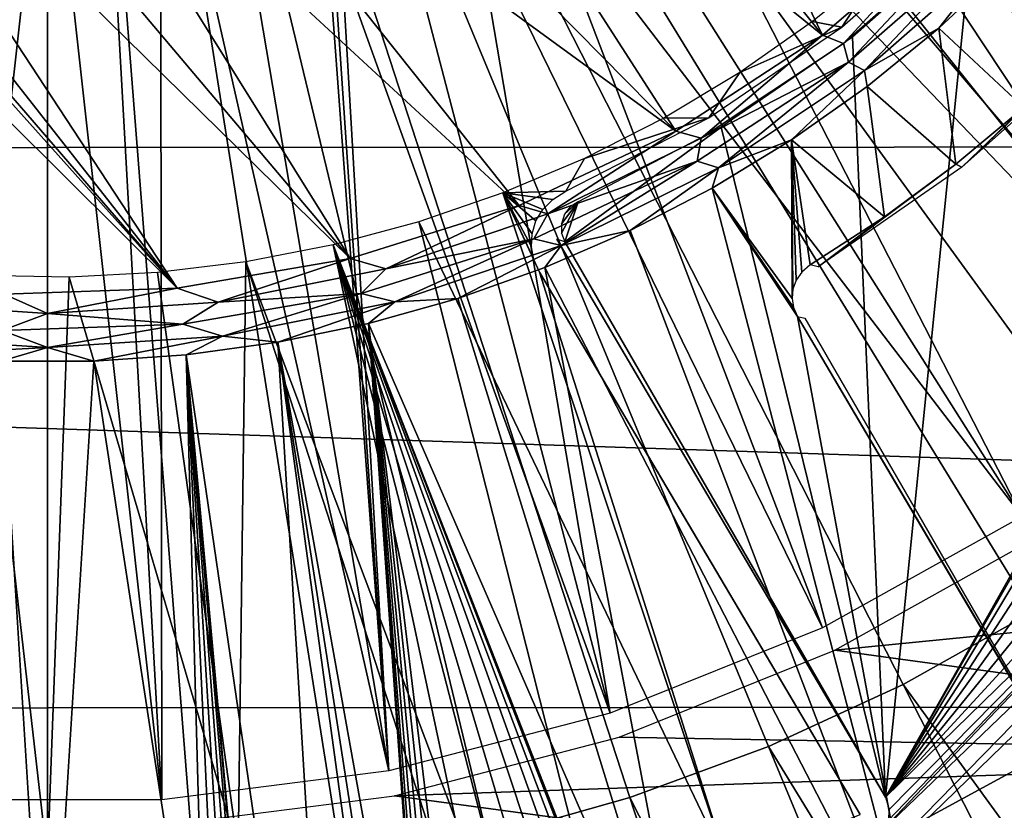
# Model space of a CAD drawing. Header units: millimetres. Extents: x -100 to 100, y -100 to 100.
# Tile 65 of 104: x 0 to 10, y -19 to -11. Entities that reach past the tile are written whole.
import ezdxf

# ---------------------------------------------------------------- set-up
doc = ezdxf.new("R2010")
doc.units = ezdxf.units.MM
doc.header["$LTSCALE"] = 52.148148
for name, color, linetype in [('110', 7, 'CONTINUOUS'), ('119', 7, 'CONTINUOUS'), ('121', 7, 'CONTINUOUS'), ('137', 7, 'CONTINUOUS'), ('138', 7, 'CONTINUOUS'), ('181', 7, 'CONTINUOUS'), ('185', 7, 'CONTINUOUS'), ('190', 7, 'CONTINUOUS'), ('346', 7, 'CONTINUOUS'), ('58', 7, 'CONTINUOUS'), ('65', 7, 'CONTINUOUS'), ('67', 7, 'CONTINUOUS'), ('78', 7, 'CONTINUOUS'), ('82', 7, 'CONTINUOUS'), ('99', 7, 'CONTINUOUS')]:
    doc.layers.add(name, color=color, linetype=linetype)

msp = doc.modelspace()

# ---------------------------------------------------------------- linework, layer by layer
at = {"layer": '110', "color": 251, "linetype": 'Continuous', "true_color": 0x4c4c4c}
for points in [[(-13.522, 1.298, -221.7), (-5.679, -5.635, -221.7), (1.369, -13.515, -221.7), (-13.522, 1.298, -221.7)], [(-0.455, -13.577, -221.7), (-13.522, 1.298, -221.7), (1.369, -13.515, -221.7), (-0.455, -13.577, -221.7)], [(-5.679, -5.635, -221.7), (-4.729, -6.447, -221.7), (1.369, -13.515, -221.7), (-5.679, -5.635, -221.7)], [(4.66, -6.494, -221.7), (5.657, -5.657, -221.7), (8.166, -10.848, -221.7), (4.66, -6.494, -221.7)], [(8.166, -10.848, -221.7), (5.657, -5.657, -221.7), (9.606, -9.606, -221.7), (8.166, -10.848, -221.7)], [(-4.729, -6.447, -221.7), (-3.655, -7.114, -221.7), (1.369, -13.515, -221.7), (-4.729, -6.447, -221.7)], [(3.591, -7.147, -221.7), (4.66, -6.494, -221.7), (8.166, -10.848, -221.7), (3.591, -7.147, -221.7)], [(-3.655, -7.114, -221.7), (-2.516, -7.592, -221.7), (1.369, -13.515, -221.7), (-3.655, -7.114, -221.7)], [(2.442, -7.616, -221.7), (3.591, -7.147, -221.7), (6.623, -11.859, -221.7), (2.442, -7.616, -221.7)], [(6.623, -11.859, -221.7), (3.591, -7.147, -221.7), (8.166, -10.848, -221.7), (6.623, -11.859, -221.7)], [(-2.516, -7.592, -221.7), (-1.293, -7.892, -221.7), (3.19, -13.2, -221.7), (-2.516, -7.592, -221.7)], [(1.369, -13.515, -221.7), (-2.516, -7.592, -221.7), (3.19, -13.2, -221.7), (1.369, -13.515, -221.7)], [(1.201, -7.904, -221.7), (2.442, -7.616, -221.7), (6.623, -11.859, -221.7), (1.201, -7.904, -221.7)], [(-1.293, -7.892, -221.7), (-0.05, -8, -221.7), (3.19, -13.2, -221.7), (-1.293, -7.892, -221.7)], [(-0.05, -8, -221.7), (1.201, -7.904, -221.7), (4.97, -12.642, -221.7), (-0.05, -8, -221.7)], [(4.97, -12.642, -221.7), (1.201, -7.904, -221.7), (6.623, -11.859, -221.7), (4.97, -12.642, -221.7)], [(3.19, -13.2, -221.7), (-0.05, -8, -221.7), (4.97, -12.642, -221.7), (3.19, -13.2, -221.7)]]:
    msp.add_3dface(points, dxfattribs=at)
at = {"layer": '119', "color": 251, "linetype": 'Continuous', "true_color": 0x4c4c4c}
for points in [[(10.29, -11.61, -220.184), (10.97, -10.97, -220.184), (9.634, -12.238, -213.097), (10.29, -11.61, -220.184)], [(9.634, -12.238, -213.097), (10.97, -10.97, -220.184), (11.013, -11.013, -213.097), (9.634, -12.238, -213.097)], [(9.573, -12.207, -220.184), (10.29, -11.61, -220.184), (9.634, -12.238, -213.097), (9.573, -12.207, -220.184)], [(8.821, -12.761, -220.184), (9.573, -12.207, -220.184), (8.12, -13.291, -213.097), (8.821, -12.761, -220.184)], [(8.12, -13.291, -213.097), (9.573, -12.207, -220.184), (9.634, -12.238, -213.097), (8.12, -13.291, -213.097)], [(8.037, -13.269, -220.184), (8.821, -12.761, -220.184), (8.12, -13.291, -213.097), (8.037, -13.269, -220.184)]]:
    msp.add_3dface(points, dxfattribs=at)
at = {"layer": '121', "color": 251, "linetype": 'Continuous', "true_color": 0x4c4c4c}
for points in [[(11.491, -19.903, -212.7), (7.903, -13.812, -219.783), (11.355, -19.669, -212.836), (11.491, -19.903, -212.7)], [(11.355, -19.669, -212.836), (7.903, -13.812, -219.783), (11.261, -19.51, -212.978), (11.355, -19.669, -212.836)], [(11.261, -19.51, -212.978), (7.903, -13.812, -219.783), (11.156, -19.329, -213.063), (11.261, -19.51, -212.978)], [(11.156, -19.329, -213.063), (7.903, -13.812, -219.783), (11.037, -19.123, -213.097), (11.156, -19.329, -213.063)], [(11.037, -19.123, -213.097), (7.903, -13.812, -219.783), (7.982, -13.832, -213.097), (11.037, -19.123, -213.097)]]:
    msp.add_3dface(points, dxfattribs=at)
at = {"layer": '137', "color": 251, "linetype": 'Continuous', "true_color": 0x4c4c4c}
for points in [[(9.877, -9.877, -221.624), (8.609, -11.219, -221.531), (8.44, -11.13, -221.624), (9.877, -9.877, -221.624)], [(9.877, -9.877, -221.624), (9.999, -9.999, -221.531), (8.609, -11.219, -221.531), (9.877, -9.877, -221.624)], [(9.999, -9.999, -221.531), (9.393, -10.773, -221.406), (8.609, -11.219, -221.531), (9.999, -9.999, -221.531)], [(10.107, -10.107, -221.406), (9.393, -10.773, -221.406), (9.999, -9.999, -221.531), (10.107, -10.107, -221.406)], [(9.393, -10.773, -221.406), (8.636, -11.389, -221.406), (8.609, -11.219, -221.531), (9.393, -10.773, -221.406)], [(8.44, -11.13, -221.624), (7.071, -12.247, -221.531), (6.846, -12.176, -221.624), (8.44, -11.13, -221.624)], [(8.609, -11.219, -221.531), (7.071, -12.247, -221.531), (8.44, -11.13, -221.624), (8.609, -11.219, -221.531)], [(8.609, -11.219, -221.531), (7.839, -11.952, -221.406), (7.071, -12.247, -221.531), (8.609, -11.219, -221.531)], [(8.636, -11.389, -221.406), (7.839, -11.952, -221.406), (8.609, -11.219, -221.531), (8.636, -11.389, -221.406)], [(7.839, -11.952, -221.406), (7.005, -12.459, -221.406), (7.071, -12.247, -221.531), (7.839, -11.952, -221.406)], [(6.846, -12.176, -221.624), (5.412, -13.065, -221.531), (5.124, -12.994, -221.624), (6.846, -12.176, -221.624)], [(7.071, -12.247, -221.531), (5.412, -13.065, -221.531), (6.846, -12.176, -221.624), (7.071, -12.247, -221.531)], [(7.071, -12.247, -221.531), (6.139, -12.908, -221.406), (5.412, -13.065, -221.531), (7.071, -12.247, -221.531)], [(7.005, -12.459, -221.406), (6.139, -12.908, -221.406), (7.071, -12.247, -221.531), (7.005, -12.459, -221.406)], [(6.139, -12.908, -221.406), (5.243, -13.296, -221.406), (5.412, -13.065, -221.531), (6.139, -12.908, -221.406)], [(5.124, -12.994, -221.624), (3.66, -13.66, -221.531), (3.307, -13.571, -221.624), (5.124, -12.994, -221.624)], [(5.412, -13.065, -221.531), (3.66, -13.66, -221.531), (5.124, -12.994, -221.624), (5.412, -13.065, -221.531)], [(5.412, -13.065, -221.531), (4.324, -13.623, -221.406), (3.66, -13.66, -221.531), (5.412, -13.065, -221.531)], [(5.243, -13.296, -221.406), (4.324, -13.623, -221.406), (5.412, -13.065, -221.531), (5.243, -13.296, -221.406)], [(3.307, -13.571, -221.624), (1.846, -14.02, -221.531), (1.428, -13.895, -221.624), (3.307, -13.571, -221.624)], [(3.66, -13.66, -221.531), (1.846, -14.02, -221.531), (3.307, -13.571, -221.624), (3.66, -13.66, -221.531)], [(3.66, -13.66, -221.531), (2.429, -14.085, -221.406), (1.846, -14.02, -221.531), (3.66, -13.66, -221.531)], [(3.384, -13.887, -221.406), (2.429, -14.085, -221.406), (3.66, -13.66, -221.531), (3.384, -13.887, -221.406)], [(4.324, -13.623, -221.406), (3.384, -13.887, -221.406), (3.66, -13.66, -221.531), (4.324, -13.623, -221.406)], [(1.428, -13.895, -221.624), (0, -14.141, -221.531), (-0.477, -13.96, -221.624), (1.428, -13.895, -221.624)], [(1.846, -14.02, -221.531), (0, -14.141, -221.531), (1.428, -13.895, -221.624), (1.846, -14.02, -221.531)], [(0, -14.141, -221.531), (-1.846, -14.02, -221.531), (-0.477, -13.96, -221.624), (0, -14.141, -221.531)], [(0, -14.141, -221.531), (-1.462, -14.218, -221.406), (-1.846, -14.02, -221.531), (0, -14.141, -221.531)], [(1.846, -14.02, -221.531), (0.488, -14.285, -221.406), (0, -14.141, -221.531), (1.846, -14.02, -221.531)], [(1.462, -14.218, -221.406), (0.488, -14.285, -221.406), (1.846, -14.02, -221.531), (1.462, -14.218, -221.406)], [(2.429, -14.085, -221.406), (1.462, -14.218, -221.406), (1.846, -14.02, -221.531), (2.429, -14.085, -221.406)], [(-0.488, -14.285, -221.406), (-1.462, -14.218, -221.406), (0, -14.141, -221.531), (-0.488, -14.285, -221.406)], [(0.488, -14.285, -221.406), (-0.488, -14.285, -221.406), (0, -14.141, -221.531), (0.488, -14.285, -221.406)]]:
    msp.add_3dface(points, dxfattribs=at)
at = {"layer": '138', "color": 251, "linetype": 'Continuous', "true_color": 0x4c4c4c}
for points in [[(8.166, -10.848, -221.7), (9.606, -9.606, -221.7), (8.389, -10.933, -221.681), (8.166, -10.848, -221.7)], [(9.606, -9.606, -221.7), (9.744, -9.744, -221.681), (8.389, -10.933, -221.681), (9.606, -9.606, -221.7)], [(9.744, -9.744, -221.681), (8.44, -11.13, -221.624), (8.389, -10.933, -221.681), (9.744, -9.744, -221.681)], [(9.744, -9.744, -221.681), (9.877, -9.877, -221.624), (8.44, -11.13, -221.624), (9.744, -9.744, -221.681)], [(6.623, -11.859, -221.7), (8.166, -10.848, -221.7), (6.89, -11.934, -221.681), (6.623, -11.859, -221.7)], [(6.89, -11.934, -221.681), (8.166, -10.848, -221.7), (8.389, -10.933, -221.681), (6.89, -11.934, -221.681)], [(8.44, -11.13, -221.624), (6.89, -11.934, -221.681), (8.389, -10.933, -221.681), (8.44, -11.13, -221.624)], [(8.44, -11.13, -221.624), (6.846, -12.176, -221.624), (6.89, -11.934, -221.681), (8.44, -11.13, -221.624)], [(4.97, -12.642, -221.7), (6.623, -11.859, -221.7), (5.274, -12.732, -221.681), (4.97, -12.642, -221.7)], [(5.274, -12.732, -221.681), (6.623, -11.859, -221.7), (6.89, -11.934, -221.681), (5.274, -12.732, -221.681)], [(6.846, -12.176, -221.624), (5.274, -12.732, -221.681), (6.89, -11.934, -221.681), (6.846, -12.176, -221.624)], [(6.846, -12.176, -221.624), (5.124, -12.994, -221.624), (5.274, -12.732, -221.681), (6.846, -12.176, -221.624)], [(3.19, -13.2, -221.7), (4.97, -12.642, -221.7), (3.567, -13.311, -221.681), (3.19, -13.2, -221.7)], [(3.567, -13.311, -221.681), (4.97, -12.642, -221.7), (5.274, -12.732, -221.681), (3.567, -13.311, -221.681)], [(5.124, -12.994, -221.624), (3.567, -13.311, -221.681), (5.274, -12.732, -221.681), (5.124, -12.994, -221.624)], [(5.124, -12.994, -221.624), (3.307, -13.571, -221.624), (3.567, -13.311, -221.681), (5.124, -12.994, -221.624)], [(1.369, -13.515, -221.7), (3.19, -13.2, -221.7), (1.799, -13.663, -221.681), (1.369, -13.515, -221.7)], [(1.799, -13.663, -221.681), (3.19, -13.2, -221.7), (3.567, -13.311, -221.681), (1.799, -13.663, -221.681)], [(3.307, -13.571, -221.624), (1.799, -13.663, -221.681), (3.567, -13.311, -221.681), (3.307, -13.571, -221.624)], [(-1.799, -13.663, -221.681), (-0.455, -13.577, -221.7), (0, -13.781, -221.681), (-1.799, -13.663, -221.681)], [(-0.455, -13.577, -221.7), (1.369, -13.515, -221.7), (0, -13.781, -221.681), (-0.455, -13.577, -221.7)], [(0, -13.781, -221.681), (1.369, -13.515, -221.7), (1.799, -13.663, -221.681), (0, -13.781, -221.681)], [(3.307, -13.571, -221.624), (1.428, -13.895, -221.624), (1.799, -13.663, -221.681), (3.307, -13.571, -221.624)], [(-0.477, -13.96, -221.624), (-1.799, -13.663, -221.681), (0, -13.781, -221.681), (-0.477, -13.96, -221.624)], [(1.428, -13.895, -221.624), (0, -13.781, -221.681), (1.799, -13.663, -221.681), (1.428, -13.895, -221.624)], [(1.428, -13.895, -221.624), (-0.477, -13.96, -221.624), (0, -13.781, -221.681), (1.428, -13.895, -221.624)]]:
    msp.add_3dface(points, dxfattribs=at)
at = {"layer": '181', "color": 251, "linetype": 'Continuous', "true_color": 0x4c4c4c}
for points in [[(8.796, -18.821, -211.877), (8.832, -18.881, -211.7), (5.367, -12.999, -218.624), (8.796, -18.821, -211.877)], [(5.367, -12.999, -218.624), (8.832, -18.881, -211.7), (5.453, -13.027, -211.7), (5.367, -12.999, -218.624)], [(8.737, -18.721, -212.029), (8.796, -18.821, -211.877), (5.367, -12.999, -218.624), (8.737, -18.721, -212.029)], [(7.053, -15.862, -215.329), (8.737, -18.721, -212.029), (5.367, -12.999, -218.624), (7.053, -15.862, -215.329)]]:
    msp.add_3dface(points, dxfattribs=at)
at = {"layer": '185', "color": 251, "linetype": 'Continuous', "true_color": 0x4c4c4c}
for points in [[(10.869, -8.483, -211.7), (9.748, -9.748, -211.7), (12.487, -12.487, -211.7), (10.869, -8.483, -211.7)], [(8.483, -10.869, -211.7), (8.832, -18.881, -211.7), (9.748, -9.748, -211.7), (8.483, -10.869, -211.7)], [(9.748, -9.748, -211.7), (8.832, -18.881, -211.7), (12.268, -12.785, -211.7), (9.748, -9.748, -211.7)], [(12.487, -12.487, -211.7), (9.748, -9.748, -211.7), (12.268, -12.785, -211.7), (12.487, -12.487, -211.7)], [(7.1, -11.817, -211.7), (8.832, -18.881, -211.7), (8.483, -10.869, -211.7), (7.1, -11.817, -211.7)], [(5.453, -13.027, -211.7), (8.832, -18.881, -211.7), (7.1, -11.817, -211.7), (5.453, -13.027, -211.7)], [(5.591, -12.603, -211.7), (5.453, -13.027, -211.7), (7.1, -11.817, -211.7), (5.591, -12.603, -211.7)], [(5.416, -12.837, -211.7), (5.417, -12.934, -211.7), (5.591, -12.603, -211.7), (5.416, -12.837, -211.7)], [(5.449, -12.735, -211.7), (5.416, -12.837, -211.7), (5.591, -12.603, -211.7), (5.449, -12.735, -211.7)], [(5.417, -12.934, -211.7), (5.453, -13.027, -211.7), (5.591, -12.603, -211.7), (5.417, -12.934, -211.7)], [(5.507, -12.657, -211.7), (5.449, -12.735, -211.7), (5.591, -12.603, -211.7), (5.507, -12.657, -211.7)], [(12.268, -12.785, -211.7), (8.832, -18.881, -211.7), (12.138, -13.097, -211.7), (12.268, -12.785, -211.7)], [(12.138, -13.097, -211.7), (8.832, -18.881, -211.7), (12.096, -13.43, -211.7), (12.138, -13.097, -211.7)], [(12.096, -13.43, -211.7), (8.832, -18.881, -211.7), (12.144, -13.785, -211.7), (12.096, -13.43, -211.7)], [(12.144, -13.785, -211.7), (8.832, -18.881, -211.7), (12.272, -14.102, -211.7), (12.144, -13.785, -211.7)], [(12.272, -14.102, -211.7), (8.832, -18.881, -211.7), (12.49, -14.38, -211.7), (12.272, -14.102, -211.7)], [(12.49, -14.38, -211.7), (8.832, -18.881, -211.7), (12.768, -14.598, -211.7), (12.49, -14.38, -211.7)], [(12.768, -14.598, -211.7), (8.832, -18.881, -211.7), (13.085, -14.726, -211.7), (12.768, -14.598, -211.7)], [(8.86, -19.128, -211.7), (8.803, -19.227, -211.7), (13.085, -14.726, -211.7), (8.86, -19.128, -211.7)], [(13.085, -14.726, -211.7), (8.803, -19.227, -211.7), (13.44, -14.774, -211.7), (13.085, -14.726, -211.7)], [(8.832, -18.881, -211.7), (8.87, -19.013, -211.7), (13.085, -14.726, -211.7), (8.832, -18.881, -211.7)], [(8.87, -19.013, -211.7), (8.86, -19.128, -211.7), (13.085, -14.726, -211.7), (8.87, -19.013, -211.7)], [(7.839, -20.5, -211.7), (10.28, -19.389, -211.7), (13.774, -14.732, -211.7), (7.839, -20.5, -211.7)], [(13.44, -14.774, -211.7), (7.839, -20.5, -211.7), (13.774, -14.732, -211.7), (13.44, -14.774, -211.7)], [(8.803, -19.227, -211.7), (7.839, -20.5, -211.7), (13.44, -14.774, -211.7), (8.803, -19.227, -211.7)]]:
    msp.add_3dface(points, dxfattribs=at)
at = {"layer": '190', "color": 251, "linetype": 'Continuous', "true_color": 0x4c4c4c}
for points in [[(8.37, -10.762, -219.519), (9.64, -9.64, -219.519), (8.791, -10.113, -219.753), (8.37, -10.762, -219.519)], [(8.063, -10.702, -219.753), (8.37, -10.762, -219.519), (8.791, -10.113, -219.753), (8.063, -10.702, -219.753)], [(6.97, -11.717, -219.519), (8.37, -10.762, -219.519), (7.297, -11.239, -219.753), (6.97, -11.717, -219.519)], [(7.297, -11.239, -219.753), (8.37, -10.762, -219.519), (8.063, -10.702, -219.753), (7.297, -11.239, -219.753)], [(6.494, -11.721, -219.753), (6.97, -11.717, -219.519), (7.297, -11.239, -219.753), (6.494, -11.721, -219.753)], [(5.463, -12.491, -219.519), (6.97, -11.717, -219.519), (5.66, -12.146, -219.753), (5.463, -12.491, -219.519)], [(5.66, -12.146, -219.753), (6.97, -11.717, -219.519), (6.494, -11.721, -219.753), (5.66, -12.146, -219.753)], [(4.799, -12.511, -219.753), (5.463, -12.491, -219.519), (5.66, -12.146, -219.753), (4.799, -12.511, -219.753)], [(3.914, -12.816, -219.753), (7.177, -19.629, -212.238), (4.799, -12.511, -219.753), (3.914, -12.816, -219.753)], [(5.325, -12.581, -219.491), (5.463, -12.491, -219.519), (4.799, -12.511, -219.753), (5.325, -12.581, -219.491)], [(5.22, -12.685, -219.436), (5.325, -12.581, -219.491), (4.799, -12.511, -219.753), (5.22, -12.685, -219.436)], [(5.148, -12.805, -219.351), (5.22, -12.685, -219.436), (4.799, -12.511, -219.753), (5.148, -12.805, -219.351)], [(5.109, -12.942, -219.238), (5.148, -12.805, -219.351), (4.799, -12.511, -219.753), (5.109, -12.942, -219.238)], [(5.101, -13.078, -219.114), (5.109, -12.942, -219.238), (4.799, -12.511, -219.753), (5.101, -13.078, -219.114)], [(5.126, -13.212, -218.98), (5.101, -13.078, -219.114), (4.799, -12.511, -219.753), (5.126, -13.212, -218.98)], [(5.184, -13.347, -218.833), (5.126, -13.212, -218.98), (4.799, -12.511, -219.753), (5.184, -13.347, -218.833)], [(7.177, -19.629, -212.238), (5.184, -13.347, -218.833), (4.799, -12.511, -219.753), (7.177, -19.629, -212.238)], [(3.01, -13.057, -219.753), (5.754, -20.092, -212.238), (3.914, -12.816, -219.753), (3.01, -13.057, -219.753)], [(5.754, -20.092, -212.238), (7.177, -19.629, -212.238), (3.914, -12.816, -219.753), (5.754, -20.092, -212.238)], [(2.091, -13.236, -219.753), (4.296, -19.106, -213.558), (3.01, -13.057, -219.753), (2.091, -13.236, -219.753)], [(5.638, -19.843, -212.51), (5.754, -20.092, -212.238), (3.01, -13.057, -219.753), (5.638, -19.843, -212.51)], [(5.488, -19.629, -212.757), (5.638, -19.843, -212.51), (3.01, -13.057, -219.753), (5.488, -19.629, -212.757)], [(5.304, -19.449, -212.981), (5.488, -19.629, -212.757), (3.01, -13.057, -219.753), (5.304, -19.449, -212.981)], [(5.08, -19.297, -213.186), (5.304, -19.449, -212.981), (3.01, -13.057, -219.753), (5.08, -19.297, -213.186)], [(4.832, -19.184, -213.357), (5.08, -19.297, -213.186), (3.01, -13.057, -219.753), (4.832, -19.184, -213.357)], [(4.573, -19.122, -213.479), (4.832, -19.184, -213.357), (3.01, -13.057, -219.753), (4.573, -19.122, -213.479)], [(4.296, -19.106, -213.558), (4.573, -19.122, -213.479), (3.01, -13.057, -219.753), (4.296, -19.106, -213.558)], [(1.162, -13.349, -219.753), (2.01, -19.444, -213.594), (2.091, -13.236, -219.753), (1.162, -13.349, -219.753)], [(2.01, -19.444, -213.594), (3.999, -19.134, -213.594), (2.091, -13.236, -219.753), (2.01, -19.444, -213.594)], [(3.999, -19.134, -213.594), (4.296, -19.106, -213.558), (2.091, -13.236, -219.753), (3.999, -19.134, -213.594)], [(-2.01, -19.444, -213.594), (0, -19.547, -213.594), (-0.708, -13.381, -219.753), (-2.01, -19.444, -213.594)], [(-0.708, -13.381, -219.753), (0, -19.547, -213.594), (0.228, -13.398, -219.753), (-0.708, -13.381, -219.753)], [(0.228, -13.398, -219.753), (2.01, -19.444, -213.594), (1.162, -13.349, -219.753), (0.228, -13.398, -219.753)], [(6.85, -16.164, -215.589), (5.184, -13.347, -218.833), (8.564, -19.065, -212.238), (6.85, -16.164, -215.589)], [(8.564, -19.065, -212.238), (5.184, -13.347, -218.833), (7.177, -19.629, -212.238), (8.564, -19.065, -212.238)], [(0, -19.547, -213.594), (2.01, -19.444, -213.594), (0.228, -13.398, -219.753), (0, -19.547, -213.594)]]:
    msp.add_3dface(points, dxfattribs=at)
at = {"layer": '346', "color": 251, "linetype": 'Continuous', "true_color": 0x4c4c4c}
for points in [[(89.147, -11.996, -106.6), (-89.742, -6.07, -106.6), (89.746, -6.033, -106.6), (89.147, -11.996, -106.6)], [(-89.137, -12.065, -106.6), (-89.742, -6.07, -106.6), (89.147, -11.996, -106.6), (-89.137, -12.065, -106.6)], [(88.153, -17.891, -106.6), (-89.137, -12.065, -106.6), (89.147, -11.996, -106.6), (88.153, -17.891, -106.6)], [(-88.133, -17.988, -106.6), (-89.137, -12.065, -106.6), (88.153, -17.891, -106.6), (-88.133, -17.988, -106.6)], [(86.757, -23.745, -106.6), (-88.133, -17.988, -106.6), (88.153, -17.891, -106.6), (86.757, -23.745, -106.6)], [(-86.723, -23.865, -106.6), (-88.133, -17.988, -106.6), (86.757, -23.745, -106.6), (-86.723, -23.865, -106.6)]]:
    msp.add_3dface(points, dxfattribs=at)
at = {"layer": '58', "color": 251, "linetype": 'Continuous', "true_color": 0x4c4c4c}
for points in [[(8.953, -5.689, -114.93), (9.333, -5.042, -114.93), (15.466, -10.946, -118.688), (8.953, -5.689, -114.93)], [(15.466, -10.946, -118.688), (9.333, -5.042, -114.93), (16.731, -8.894, -118.688), (15.466, -10.946, -118.688)], [(8.528, -6.307, -114.93), (8.953, -5.689, -114.93), (15.466, -10.946, -118.688), (8.528, -6.307, -114.93)], [(8.061, -6.895, -114.93), (8.528, -6.307, -114.93), (13.951, -12.821, -118.688), (8.061, -6.895, -114.93)], [(13.951, -12.821, -118.688), (8.528, -6.307, -114.93), (15.466, -10.946, -118.688), (13.951, -12.821, -118.688)], [(7.553, -7.447, -114.93), (8.061, -6.895, -114.93), (13.951, -12.821, -118.688), (7.553, -7.447, -114.93)], [(7.008, -7.963, -114.93), (7.553, -7.447, -114.93), (12.21, -14.489, -118.688), (7.008, -7.963, -114.93)], [(12.21, -14.489, -118.688), (7.553, -7.447, -114.93), (13.951, -12.821, -118.688), (12.21, -14.489, -118.688)], [(1.191, -7.981, -113.786), (1.779, -7.871, -113.786), (3.597, -18.603, -118.688), (1.191, -7.981, -113.786)], [(1.779, -7.871, -113.786), (2.953, -9.874, -114.794), (3.597, -18.603, -118.688), (1.779, -7.871, -113.786)], [(0.597, -8.047, -113.786), (1.191, -7.981, -113.786), (1.205, -18.909, -118.688), (0.597, -8.047, -113.786)], [(1.205, -18.909, -118.688), (1.191, -7.981, -113.786), (3.597, -18.603, -118.688), (1.205, -18.909, -118.688)], [(6.428, -8.438, -114.93), (7.008, -7.963, -114.93), (12.21, -14.489, -118.688), (6.428, -8.438, -114.93)], [(-0.597, -8.047, -113.786), (0, -8.069, -113.786), (-1.205, -18.909, -118.688), (-0.597, -8.047, -113.786)], [(-1.205, -18.909, -118.688), (0, -8.069, -113.786), (1.205, -18.909, -118.688), (-1.205, -18.909, -118.688)], [(0, -8.069, -113.786), (0.597, -8.047, -113.786), (1.205, -18.909, -118.688), (0, -8.069, -113.786)], [(5.815, -8.871, -114.93), (6.428, -8.438, -114.93), (10.272, -15.922, -118.688), (5.815, -8.871, -114.93)], [(10.272, -15.922, -118.688), (6.428, -8.438, -114.93), (12.21, -14.489, -118.688), (10.272, -15.922, -118.688)], [(5.173, -9.26, -114.93), (5.815, -8.871, -114.93), (10.272, -15.922, -118.688), (5.173, -9.26, -114.93)], [(4.506, -9.603, -114.93), (5.173, -9.26, -114.93), (8.167, -17.097, -118.688), (4.506, -9.603, -114.93)], [(8.167, -17.097, -118.688), (5.173, -9.26, -114.93), (10.272, -15.922, -118.688), (8.167, -17.097, -118.688)], [(3.815, -9.897, -114.93), (4.506, -9.603, -114.93), (5.93, -17.996, -118.688), (3.815, -9.897, -114.93)], [(5.93, -17.996, -118.688), (4.506, -9.603, -114.93), (8.167, -17.097, -118.688), (5.93, -17.996, -118.688)], [(2.953, -9.874, -114.794), (3.015, -10.008, -114.86), (3.597, -18.603, -118.688), (2.953, -9.874, -114.794)], [(3.106, -10.142, -114.93), (3.815, -9.897, -114.93), (5.93, -17.996, -118.688), (3.106, -10.142, -114.93)], [(3.015, -10.008, -114.86), (3.106, -10.142, -114.93), (3.597, -18.603, -118.688), (3.015, -10.008, -114.86)], [(3.597, -18.603, -118.688), (3.106, -10.142, -114.93), (5.93, -17.996, -118.688), (3.597, -18.603, -118.688)]]:
    msp.add_3dface(points, dxfattribs=at)
at = {"layer": '65', "color": 251, "linetype": 'Continuous', "true_color": 0x4c4c4c}
for points in [[(10.436, -16.136, -120), (18.428, -16.328, -120), (8.298, -17.332, -120), (10.436, -16.136, -120)], [(18.428, -16.328, -120), (16.326, -18.43, -120), (8.298, -17.332, -120), (18.428, -16.328, -120)], [(8.298, -17.332, -120), (16.326, -18.43, -120), (6.026, -18.247, -120), (8.298, -17.332, -120)], [(6.026, -18.247, -120), (16.326, -18.43, -120), (3.656, -18.866, -120), (6.026, -18.247, -120)], [(-13.986, -20.262, -120), (-16.326, -18.43, -120), (13.986, -20.262, -120), (-13.986, -20.262, -120)], [(13.986, -20.262, -120), (-16.326, -18.43, -120), (-1.225, -19.178, -120), (13.986, -20.262, -120)], [(16.326, -18.43, -120), (13.986, -20.262, -120), (3.656, -18.866, -120), (16.326, -18.43, -120)], [(3.656, -18.866, -120), (13.986, -20.262, -120), (1.225, -19.178, -120), (3.656, -18.866, -120)]]:
    msp.add_3dface(points, dxfattribs=at)
at = {"layer": '67', "color": 251, "linetype": 'Continuous', "true_color": 0x4c4c4c}
for points in [[(-16.066, -11.672, -103.079), (0, 0, -103), (-16.932, -10.376, -103.079), (-16.066, -11.672, -103.079)], [(-15.1, -12.897, -103.079), (0, 0, -103), (-16.066, -11.672, -103.079), (-15.1, -12.897, -103.079)], [(-14.042, -14.042, -103.079), (0, 0, -103), (-15.1, -12.897, -103.079), (-14.042, -14.042, -103.079)], [(-12.897, -15.1, -103.079), (0, 0, -103), (-14.042, -14.042, -103.079), (-12.897, -15.1, -103.079)], [(-11.672, -16.066, -103.079), (0, 0, -103), (-12.897, -15.1, -103.079), (-11.672, -16.066, -103.079)], [(-10.376, -16.932, -103.079), (0, 0, -103), (-11.672, -16.066, -103.079), (-10.376, -16.932, -103.079)], [(-9.016, -17.694, -103.079), (0, 0, -103), (-10.376, -16.932, -103.079), (-9.016, -17.694, -103.079)], [(-7.599, -18.347, -103.079), (0, 0, -103), (-9.016, -17.694, -103.079), (-7.599, -18.347, -103.079)], [(-6.137, -18.886, -103.079), (0, 0, -103), (-7.599, -18.347, -103.079), (-6.137, -18.886, -103.079)], [(-4.636, -19.31, -103.079), (0, 0, -103), (-6.137, -18.886, -103.079), (-4.636, -19.31, -103.079)], [(-3.107, -19.614, -103.079), (0, 0, -103), (-4.636, -19.31, -103.079), (-3.107, -19.614, -103.079)], [(-1.558, -19.797, -103.079), (0, 0, -103), (-3.107, -19.614, -103.079), (-1.558, -19.797, -103.079)], [(0, -19.858, -103.079), (0, 0, -103), (-1.558, -19.797, -103.079), (0, -19.858, -103.079)], [(16.932, -10.376, -103.079), (0, 0, -103), (16.066, -11.672, -103.079), (16.932, -10.376, -103.079)], [(16.066, -11.672, -103.079), (0, 0, -103), (15.1, -12.897, -103.079), (16.066, -11.672, -103.079)], [(15.1, -12.897, -103.079), (0, 0, -103), (14.042, -14.042, -103.079), (15.1, -12.897, -103.079)], [(14.042, -14.042, -103.079), (0, 0, -103), (12.897, -15.1, -103.079), (14.042, -14.042, -103.079)], [(12.897, -15.1, -103.079), (0, 0, -103), (11.672, -16.066, -103.079), (12.897, -15.1, -103.079)], [(11.672, -16.066, -103.079), (0, 0, -103), (10.376, -16.932, -103.079), (11.672, -16.066, -103.079)], [(10.376, -16.932, -103.079), (0, 0, -103), (9.016, -17.694, -103.079), (10.376, -16.932, -103.079)], [(9.016, -17.694, -103.079), (0, 0, -103), (7.599, -18.347, -103.079), (9.016, -17.694, -103.079)], [(7.599, -18.347, -103.079), (0, 0, -103), (6.137, -18.886, -103.079), (7.599, -18.347, -103.079)], [(6.137, -18.886, -103.079), (0, 0, -103), (4.636, -19.31, -103.079), (6.137, -18.886, -103.079)], [(4.636, -19.31, -103.079), (0, 0, -103), (3.107, -19.614, -103.079), (4.636, -19.31, -103.079)], [(3.107, -19.614, -103.079), (0, 0, -103), (1.558, -19.797, -103.079), (3.107, -19.614, -103.079)], [(1.558, -19.797, -103.079), (0, 0, -103), (0, -19.858, -103.079), (1.558, -19.797, -103.079)], [(10.376, -16.932, -103.079), (9.016, -17.694, -103.079), (20.762, -33.88, -103.317), (10.376, -16.932, -103.079)], [(9.016, -17.694, -103.079), (7.599, -18.347, -103.079), (18.039, -35.404, -103.317), (9.016, -17.694, -103.079)], [(20.762, -33.88, -103.317), (9.016, -17.694, -103.079), (18.039, -35.404, -103.317), (20.762, -33.88, -103.317)], [(7.599, -18.347, -103.079), (6.137, -18.886, -103.079), (15.206, -36.711, -103.317), (7.599, -18.347, -103.079)], [(18.039, -35.404, -103.317), (7.599, -18.347, -103.079), (15.206, -36.711, -103.317), (18.039, -35.404, -103.317)], [(6.137, -18.886, -103.079), (4.636, -19.31, -103.079), (12.279, -37.791, -103.317), (6.137, -18.886, -103.079)], [(15.206, -36.711, -103.317), (6.137, -18.886, -103.079), (12.279, -37.791, -103.317), (15.206, -36.711, -103.317)]]:
    msp.add_3dface(points, dxfattribs=at)
at = {"layer": '78', "color": 250, "linetype": 'Continuous', "true_color": 0x333333}
for points in [[(8.97, -19.264, -126.022), (8.976, -19.261, -121.022), (11.294, -18, -126.022), (8.97, -19.264, -126.022)], [(8.976, -19.261, -121.022), (11.305, -17.993, -121.022), (11.294, -18, -126.022), (8.976, -19.261, -121.022)]]:
    msp.add_3dface(points, dxfattribs=at)
at = {"layer": '82', "color": 251, "linetype": 'Continuous', "true_color": 0x4c4c4c}
for points in [[(9.874, -23.973, -138.7), (8.449, -24.507, -138.7), (15.985, -17.4, -138.7), (9.874, -23.973, -138.7)], [(15.985, -17.4, -138.7), (8.449, -24.507, -138.7), (13.947, -19.072, -138.7), (15.985, -17.4, -138.7)], [(17.613, -19.027, -138.7), (9.874, -23.973, -138.7), (15.985, -17.4, -138.7), (17.613, -19.027, -138.7)]]:
    msp.add_3dface(points, dxfattribs=at)
at = {"layer": '99', "color": 251, "linetype": 'Continuous', "true_color": 0x4c4c4c}
for points in [[(9.393, -10.773, -221.406), (10.107, -10.107, -221.406), (10.29, -11.61, -220.184), (9.393, -10.773, -221.406)], [(8.636, -11.389, -221.406), (9.393, -10.773, -221.406), (9.573, -12.207, -220.184), (8.636, -11.389, -221.406)], [(9.573, -12.207, -220.184), (9.393, -10.773, -221.406), (10.29, -11.61, -220.184), (9.573, -12.207, -220.184)], [(7.839, -11.952, -221.406), (8.636, -11.389, -221.406), (8.821, -12.761, -220.184), (7.839, -11.952, -221.406)], [(8.821, -12.761, -220.184), (8.636, -11.389, -221.406), (9.573, -12.207, -220.184), (8.821, -12.761, -220.184)], [(7.005, -12.459, -221.406), (7.839, -11.952, -221.406), (7.847, -13.625, -219.973), (7.005, -12.459, -221.406)], [(7.847, -13.625, -219.973), (7.839, -11.952, -221.406), (7.856, -13.525, -220.056), (7.847, -13.625, -219.973)], [(7.856, -13.525, -220.056), (7.839, -11.952, -221.406), (7.889, -13.429, -220.122), (7.856, -13.525, -220.056)], [(7.889, -13.429, -220.122), (7.839, -11.952, -221.406), (7.95, -13.345, -220.164), (7.889, -13.429, -220.122)], [(7.95, -13.345, -220.164), (7.839, -11.952, -221.406), (8.037, -13.269, -220.184), (7.95, -13.345, -220.164)], [(8.037, -13.269, -220.184), (7.839, -11.952, -221.406), (8.821, -12.761, -220.184), (8.037, -13.269, -220.184)], [(7.005, -12.459, -221.406), (9.241, -21.042, -212.7), (6.139, -12.908, -221.406), (7.005, -12.459, -221.406)], [(9.241, -21.042, -212.7), (7.005, -12.459, -221.406), (7.903, -13.812, -219.783), (9.241, -21.042, -212.7)], [(7.903, -13.812, -219.783), (7.005, -12.459, -221.406), (7.863, -13.72, -219.883), (7.903, -13.812, -219.783)], [(7.863, -13.72, -219.883), (7.005, -12.459, -221.406), (7.847, -13.625, -219.973), (7.863, -13.72, -219.883)], [(6.139, -12.908, -221.406), (9.241, -21.042, -212.7), (5.243, -13.296, -221.406), (6.139, -12.908, -221.406)], [(5.243, -13.296, -221.406), (6.88, -21.928, -212.7), (4.324, -13.623, -221.406), (5.243, -13.296, -221.406)], [(9.241, -21.042, -212.7), (6.88, -21.928, -212.7), (5.243, -13.296, -221.406), (9.241, -21.042, -212.7)], [(4.324, -13.623, -221.406), (6.88, -21.928, -212.7), (3.384, -13.887, -221.406), (4.324, -13.623, -221.406)], [(2.429, -14.085, -221.406), (3.384, -13.887, -221.406), (4.032, -23.04, -212.291), (2.429, -14.085, -221.406)], [(6.88, -21.928, -212.7), (4.435, -22.55, -212.7), (3.384, -13.887, -221.406), (6.88, -21.928, -212.7)], [(3.384, -13.887, -221.406), (4.435, -22.55, -212.7), (4.317, -22.592, -212.682), (3.384, -13.887, -221.406)], [(4.032, -23.04, -212.291), (3.384, -13.887, -221.406), (4.044, -22.93, -212.397), (4.032, -23.04, -212.291)], [(4.044, -22.93, -212.397), (3.384, -13.887, -221.406), (4.08, -22.829, -212.491), (4.044, -22.93, -212.397)], [(4.08, -22.829, -212.491), (3.384, -13.887, -221.406), (4.138, -22.734, -212.575), (4.08, -22.829, -212.491)], [(4.138, -22.734, -212.575), (3.384, -13.887, -221.406), (4.218, -22.652, -212.641), (4.138, -22.734, -212.575)], [(4.218, -22.652, -212.641), (3.384, -13.887, -221.406), (4.317, -22.592, -212.682), (4.218, -22.652, -212.641)], [(11.491, -19.903, -212.7), (9.241, -21.042, -212.7), (7.903, -13.812, -219.783), (11.491, -19.903, -212.7)], [(2.429, -14.085, -221.406), (3.127, -25.6, -209.886), (1.462, -14.218, -221.406), (2.429, -14.085, -221.406)], [(4.01, -25.6, -209.764), (3.127, -25.6, -209.886), (2.429, -14.085, -221.406), (4.01, -25.6, -209.764)], [(4.01, -25.6, -209.764), (2.429, -14.085, -221.406), (4.021, -24.321, -211.028), (4.01, -25.6, -209.764)], [(4.021, -24.321, -211.028), (2.429, -14.085, -221.406), (4.032, -23.04, -212.291), (4.021, -24.321, -211.028)], [(-1.674, -22.037, -213.584), (-0.488, -14.285, -221.406), (0.001, -22.1, -213.584), (-1.674, -22.037, -213.584)], [(-0.488, -14.285, -221.406), (0.488, -14.285, -221.406), (0.001, -22.1, -213.584), (-0.488, -14.285, -221.406)], [(0.001, -22.1, -213.584), (0.488, -14.285, -221.406), (1.676, -22.036, -213.584), (0.001, -22.1, -213.584)], [(0.488, -14.285, -221.406), (1.462, -14.218, -221.406), (1.676, -22.036, -213.584), (0.488, -14.285, -221.406)], [(3.127, -25.6, -209.886), (2.214, -22.531, -213.044), (1.462, -14.218, -221.406), (3.127, -25.6, -209.886)], [(1.462, -14.218, -221.406), (2.214, -22.531, -213.044), (2.194, -22.397, -213.179), (1.462, -14.218, -221.406)], [(1.676, -22.036, -213.584), (1.462, -14.218, -221.406), (1.827, -22.052, -213.557), (1.676, -22.036, -213.584)], [(1.827, -22.052, -213.557), (1.462, -14.218, -221.406), (1.955, -22.097, -213.5), (1.827, -22.052, -213.557)], [(1.955, -22.097, -213.5), (1.462, -14.218, -221.406), (2.063, -22.177, -213.411), (1.955, -22.097, -213.5)], [(2.063, -22.177, -213.411), (1.462, -14.218, -221.406), (2.144, -22.28, -213.3), (2.063, -22.177, -213.411)], [(2.144, -22.28, -213.3), (1.462, -14.218, -221.406), (2.194, -22.397, -213.179), (2.144, -22.28, -213.3)]]:
    msp.add_3dface(points, dxfattribs=at)

doc.saveas('drawing.dxf')
